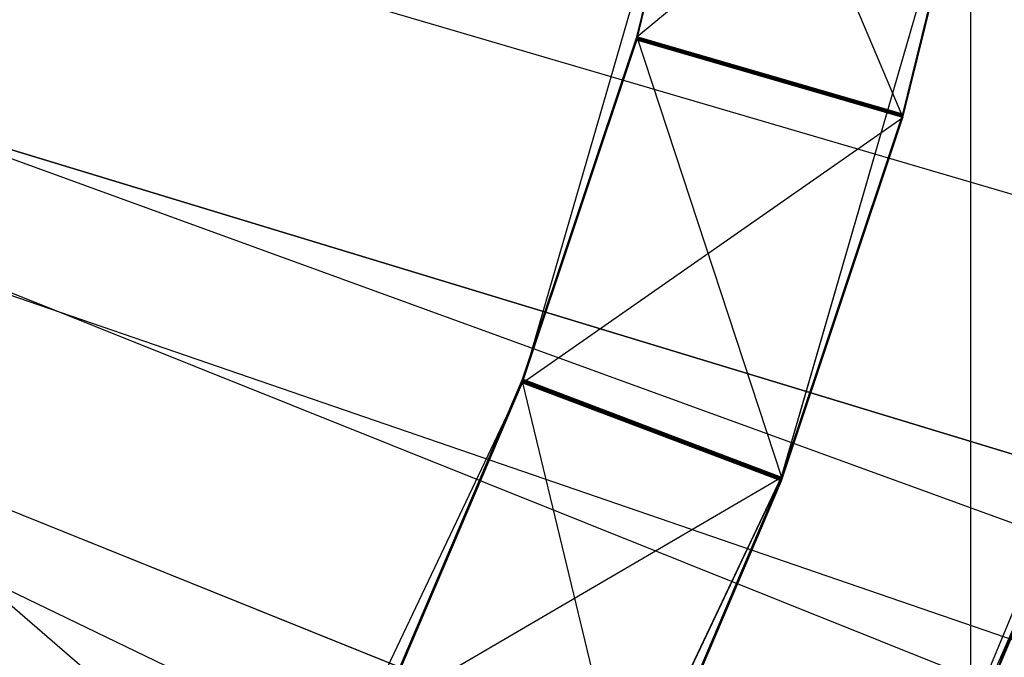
# Model space of a CAD drawing. Extents: x 0.1 to 16.1, y -7.1 to 6.9.
# Tile 77 of 118: x 8.812 to 9.007, y -0.476 to -0.35. Entities that reach past the tile are written whole.
import ezdxf

# ---------------------------------------------------------------- set-up
doc = ezdxf.new("R2010")
doc.units = 0
doc.header["$LTSCALE"] = 2.54
doc.layers.get('0').update_dxf_attribs({"color": 13, "linetype": 'CONTINUOUS'})

# ---------------------------------------------------------------- blocks, each defined once
blk = doc.blocks.new('DROPS_WOOD_A_PM_STL')
at = {"color": 0}
for p, q in [((9.30713, -0.89497, 43.32072), (8.38, -0.09497, 43.40977)), ((9.30713, -0.89497, 43.32072), (8.38, -0.09497, 43.40977)), ((9.00035, -0.89918, 26.30931), (9.00035, -0.09918, 26.3089)), ((9.00035, -0.89918, 26.30931), (9.00035, -0.09918, 26.3089)), ((9.00035, -0.90529, 14.45133), (9.00035, -0.10529, 14.45092)), ((9.00035, -0.90529, 14.45133), (9.00035, -0.10529, 14.45092)), ((8.91132, -0.42163, 12.40181), (8.95112, -0.28419, 12.40174)), ((8.91132, -0.42163, 12.40181), (8.95112, -0.28419, 12.40174)), ((8.93399, -0.35298, 13.82279), (8.95112, -0.28346, 13.82275)), ((8.93399, -0.35298, 13.82279), (8.95112, -0.28346, 13.82275)), ((8.93399, -0.35304, 13.70437), (8.95112, -0.28352, 13.70433)), ((8.93399, -0.35304, 13.70437), (8.95112, -0.28352, 13.70433)), ((8.93399, -0.3531, 13.58595), (8.95112, -0.28358, 13.58592)), ((8.93399, -0.3531, 13.58595), (8.95112, -0.28358, 13.58592)), ((8.93399, -0.35316, 13.46753), (8.95112, -0.28364, 13.4675)), ((8.93399, -0.35316, 13.46753), (8.95112, -0.28364, 13.4675)), ((8.93399, -0.35322, 13.34912), (8.95112, -0.2837, 13.34908)), ((8.93399, -0.35322, 13.34912), (8.95112, -0.2837, 13.34908)), ((8.93399, -0.35328, 13.2307), (8.95112, -0.28376, 13.23066)), ((8.93399, -0.35328, 13.2307), (8.95112, -0.28376, 13.23066)), ((8.93399, -0.35334, 13.11228), (8.95112, -0.28382, 13.11225)), ((8.93399, -0.35334, 13.11228), (8.95112, -0.28382, 13.11225)), ((8.93399, -0.3534, 12.99386), (8.95112, -0.28388, 12.99383)), ((8.93399, -0.3534, 12.99386), (8.95112, -0.28388, 12.99383)), ((8.93399, -0.35347, 12.87544), (8.95112, -0.28395, 12.87541)), ((8.93399, -0.35347, 12.87544), (8.95112, -0.28395, 12.87541)), ((8.93399, -0.35353, 12.75703), (8.95112, -0.28401, 12.75699)), ((8.93399, -0.35353, 12.75703), (8.95112, -0.28401, 12.75699)), ((8.93399, -0.35359, 12.63861), (8.95112, -0.28407, 12.63857)), ((8.93399, -0.35359, 12.63861), (8.95112, -0.28407, 12.63857)), ((8.93399, -0.35365, 12.52019), (8.95112, -0.28413, 12.52016)), ((8.93399, -0.35365, 12.52019), (8.95112, -0.28413, 12.52016)), ((8.95112, -0.28419, 12.40174), (8.98683, -0.36897, 12.48288)), ((8.95112, -0.28419, 12.40174), (8.98683, -0.36897, 12.48288)), ((10.2328, -0.80803, 13.79912), (8.51534, -0.28584, 14.34885)), ((10.2328, -0.80803, 13.79912), (8.51534, -0.28584, 14.34885)), ((8.93399, -0.35298, 13.82279), (9.00503, -0.29442, 13.90386)), ((8.93399, -0.35298, 13.82279), (9.00503, -0.29442, 13.90386)), ((8.96275, -0.44026, 14.09454), (9.00503, -0.29432, 14.09446)), ((8.96275, -0.44026, 14.09454), (9.00503, -0.29432, 14.09446)), ((8.96275, -0.44036, 13.90393), (9.00503, -0.29442, 13.90386)), ((8.96275, -0.44036, 13.90393), (9.00503, -0.29442, 13.90386)), ((8.98683, -0.3683, 13.78548), (9.00503, -0.29448, 13.78544)), ((8.98683, -0.3683, 13.78548), (9.00503, -0.29448, 13.78544)), ((8.98683, -0.36836, 13.66706), (9.00503, -0.29454, 13.66702)), ((8.98683, -0.36836, 13.66706), (9.00503, -0.29454, 13.66702)), ((8.98683, -0.36842, 13.54864), (9.00503, -0.2946, 13.54861)), ((8.98683, -0.36842, 13.54864), (9.00503, -0.2946, 13.54861)), ((8.98683, -0.36849, 13.43022), (9.00503, -0.29466, 13.43019)), ((8.98683, -0.36849, 13.43022), (9.00503, -0.29466, 13.43019)), ((8.98683, -0.36855, 13.31181), (9.00503, -0.29472, 13.31177)), ((8.98683, -0.36855, 13.31181), (9.00503, -0.29472, 13.31177)), ((8.98683, -0.36861, 13.19339), (9.00503, -0.29479, 13.19335)), ((8.98683, -0.36861, 13.19339), (9.00503, -0.29479, 13.19335)), ((8.98683, -0.36867, 13.07497), (9.00503, -0.29485, 13.07493)), ((8.98683, -0.36867, 13.07497), (9.00503, -0.29485, 13.07493)), ((8.98683, -0.36873, 12.95655), (9.00503, -0.29491, 12.95652)), ((8.98683, -0.36873, 12.95655), (9.00503, -0.29491, 12.95652)), ((8.98683, -0.36879, 12.83814), (9.00503, -0.29497, 12.8381)), ((8.98683, -0.36879, 12.83814), (9.00503, -0.29497, 12.8381)), ((8.98683, -0.36885, 12.71972), (9.00503, -0.29503, 12.71968)), ((8.98683, -0.36885, 12.71972), (9.00503, -0.29503, 12.71968)), ((8.98683, -0.36891, 12.6013), (9.00503, -0.29509, 12.60126)), ((8.98683, -0.36891, 12.6013), (9.00503, -0.29509, 12.60126)), ((8.98683, -0.36897, 12.48288), (9.00503, -0.29515, 12.48284)), ((8.98683, -0.36897, 12.48288), (9.00503, -0.29515, 12.48284)), ((10.2079, -0.88494, 13.79916), (8.51031, -0.3014, 14.34886)), ((10.2079, -0.88494, 13.79916), (8.51031, -0.3014, 14.34886)), ((8.60877, -0.304, 2.32319), (9.13026, -0.49375, 2.43078)), ((8.60877, -0.304, 2.32319), (9.13026, -0.49375, 2.43078)), ((10.16759, -0.99317, 13.79922), (8.50216, -0.32328, 14.34887)), ((10.16759, -0.99317, 13.79922), (8.50216, -0.32328, 14.34887)), ((8.91132, -0.42089, 13.82282), (8.93399, -0.35298, 13.82279)), ((8.91132, -0.42089, 13.82282), (8.93399, -0.35298, 13.82279)), ((8.91132, -0.42095, 13.70441), (8.93399, -0.35304, 13.70437)), ((8.91132, -0.42095, 13.70441), (8.93399, -0.35304, 13.70437)), ((8.91132, -0.42101, 13.58599), (8.93399, -0.3531, 13.58595)), ((8.91132, -0.42101, 13.58599), (8.93399, -0.3531, 13.58595)), ((8.91132, -0.42108, 13.46757), (8.93399, -0.35316, 13.46753)), ((8.91132, -0.42108, 13.46757), (8.93399, -0.35316, 13.46753)), ((8.91132, -0.42114, 13.34915), (8.93399, -0.35322, 13.34912)), ((8.91132, -0.42114, 13.34915), (8.93399, -0.35322, 13.34912)), ((8.91132, -0.4212, 13.23073), (8.93399, -0.35328, 13.2307)), ((8.91132, -0.4212, 13.23073), (8.93399, -0.35328, 13.2307)), ((8.91132, -0.42126, 13.11232), (8.93399, -0.35334, 13.11228)), ((8.91132, -0.42126, 13.11232), (8.93399, -0.35334, 13.11228)), ((8.91132, -0.42132, 12.9939), (8.93399, -0.3534, 12.99386)), ((8.91132, -0.42132, 12.9939), (8.93399, -0.3534, 12.99386)), ((8.91132, -0.42138, 12.87548), (8.93399, -0.35347, 12.87544)), ((8.91132, -0.42138, 12.87548), (8.93399, -0.35347, 12.87544)), ((8.91132, -0.42144, 12.75706), (8.93399, -0.35353, 12.75703)), ((8.91132, -0.42144, 12.75706), (8.93399, -0.35353, 12.75703)), ((8.91132, -0.4215, 12.63864), (8.93399, -0.35359, 12.63861)), ((8.91132, -0.4215, 12.63864), (8.93399, -0.35359, 12.63861)), ((8.91132, -0.42156, 12.52023), (8.93399, -0.35365, 12.52019)), ((8.91132, -0.42156, 12.52023), (8.93399, -0.35365, 12.52019)), ((8.98683, -0.3683, 13.78548), (8.93399, -0.35298, 13.82279)), ((8.98683, -0.3683, 13.78548), (8.93399, -0.35298, 13.82279)), ((8.93399, -0.35298, 13.82279), (8.96275, -0.44036, 13.90393)), ((8.93399, -0.35298, 13.82279), (8.96275, -0.44036, 13.90393)), ((8.98683, -0.36836, 13.66706), (8.93399, -0.35304, 13.70437)), ((8.98683, -0.36836, 13.66706), (8.93399, -0.35304, 13.70437)), ((8.98683, -0.3683, 13.78548), (8.93399, -0.35304, 13.70437)), ((8.98683, -0.3683, 13.78548), (8.93399, -0.35304, 13.70437)), ((8.98683, -0.36842, 13.54864), (8.93399, -0.3531, 13.58595)), ((8.98683, -0.36842, 13.54864), (8.93399, -0.3531, 13.58595)), ((8.98683, -0.36836, 13.66706), (8.93399, -0.3531, 13.58595)), ((8.98683, -0.36836, 13.66706), (8.93399, -0.3531, 13.58595)), ((8.98683, -0.36849, 13.43022), (8.93399, -0.35316, 13.46753)), ((8.98683, -0.36849, 13.43022), (8.93399, -0.35316, 13.46753)), ((8.98683, -0.36842, 13.54864), (8.93399, -0.35316, 13.46753)), ((8.98683, -0.36842, 13.54864), (8.93399, -0.35316, 13.46753)), ((8.98683, -0.36855, 13.31181), (8.93399, -0.35322, 13.34912)), ((8.98683, -0.36855, 13.31181), (8.93399, -0.35322, 13.34912)), ((8.98683, -0.36849, 13.43022), (8.93399, -0.35322, 13.34912)), ((8.98683, -0.36849, 13.43022), (8.93399, -0.35322, 13.34912)), ((8.98683, -0.36861, 13.19339), (8.93399, -0.35328, 13.2307)), ((8.98683, -0.36861, 13.19339), (8.93399, -0.35328, 13.2307)), ((8.98683, -0.36855, 13.31181), (8.93399, -0.35328, 13.2307)), ((8.98683, -0.36855, 13.31181), (8.93399, -0.35328, 13.2307)), ((8.98683, -0.36867, 13.07497), (8.93399, -0.35334, 13.11228)), ((8.98683, -0.36867, 13.07497), (8.93399, -0.35334, 13.11228)), ((8.98683, -0.36861, 13.19339), (8.93399, -0.35334, 13.11228)), ((8.98683, -0.36861, 13.19339), (8.93399, -0.35334, 13.11228)), ((8.98683, -0.36873, 12.95655), (8.93399, -0.3534, 12.99386)), ((8.98683, -0.36873, 12.95655), (8.93399, -0.3534, 12.99386)), ((8.98683, -0.36867, 13.07497), (8.93399, -0.3534, 12.99386)), ((8.98683, -0.36867, 13.07497), (8.93399, -0.3534, 12.99386)), ((8.98683, -0.36879, 12.83814), (8.93399, -0.35347, 12.87544)), ((8.98683, -0.36879, 12.83814), (8.93399, -0.35347, 12.87544)), ((8.98683, -0.36873, 12.95655), (8.93399, -0.35347, 12.87544)), ((8.98683, -0.36873, 12.95655), (8.93399, -0.35347, 12.87544)), ((8.98683, -0.36885, 12.71972), (8.93399, -0.35353, 12.75703)), ((8.98683, -0.36885, 12.71972), (8.93399, -0.35353, 12.75703)), ((8.98683, -0.36879, 12.83814), (8.93399, -0.35353, 12.75703)), ((8.98683, -0.36879, 12.83814), (8.93399, -0.35353, 12.75703)), ((8.98683, -0.36891, 12.6013), (8.93399, -0.35359, 12.63861)), ((8.98683, -0.36891, 12.6013), (8.93399, -0.35359, 12.63861)), ((8.98683, -0.36885, 12.71972), (8.93399, -0.35359, 12.63861)), ((8.98683, -0.36885, 12.71972), (8.93399, -0.35359, 12.63861)), ((8.98683, -0.36897, 12.48288), (8.93399, -0.35365, 12.52019)), ((8.98683, -0.36891, 12.6013), (8.93399, -0.35365, 12.52019)), ((8.98683, -0.36897, 12.48288), (8.93399, -0.35365, 12.52019)), ((8.98683, -0.36891, 12.6013), (8.93399, -0.35365, 12.52019)), ((8.58698, -0.35569, 2.32321), (9.08698, -0.59643, 2.43084)), ((8.58698, -0.35569, 2.32321), (9.08698, -0.59643, 2.43084)), ((8.77921, -0.36605, 14.30008), (9.03936, -0.44514, 14.24012)), ((8.77921, -0.36605, 14.30008), (9.03936, -0.44514, 14.24012)), ((8.91132, -0.42163, 12.40181), (8.98683, -0.36897, 12.48288)), ((8.91132, -0.42163, 12.40181), (8.98683, -0.36897, 12.48288)), ((8.96275, -0.44042, 13.78552), (8.98683, -0.3683, 13.78548)), ((8.96275, -0.44042, 13.78552), (8.98683, -0.3683, 13.78548)), ((8.96275, -0.44048, 13.6671), (8.98683, -0.36836, 13.66706)), ((8.96275, -0.44048, 13.6671), (8.98683, -0.36836, 13.66706)), ((8.96275, -0.44054, 13.54868), (8.98683, -0.36842, 13.54864)), ((8.96275, -0.44054, 13.54868), (8.98683, -0.36842, 13.54864)), ((8.96275, -0.4406, 13.43026), (8.98683, -0.36849, 13.43022)), ((8.96275, -0.4406, 13.43026), (8.98683, -0.36849, 13.43022)), ((8.96275, -0.44066, 13.31184), (8.98683, -0.36855, 13.31181)), ((8.96275, -0.44066, 13.31184), (8.98683, -0.36855, 13.31181)), ((8.96275, -0.44073, 13.19343), (8.98683, -0.36861, 13.19339)), ((8.96275, -0.44073, 13.19343), (8.98683, -0.36861, 13.19339)), ((8.96275, -0.44079, 13.07501), (8.98683, -0.36867, 13.07497)), ((8.96275, -0.44079, 13.07501), (8.98683, -0.36867, 13.07497)), ((8.96275, -0.44085, 12.95659), (8.98683, -0.36873, 12.95655)), ((8.96275, -0.44085, 12.95659), (8.98683, -0.36873, 12.95655)), ((8.96275, -0.44091, 12.83817), (8.98683, -0.36879, 12.83814)), ((8.96275, -0.44091, 12.83817), (8.98683, -0.36879, 12.83814)), ((8.96275, -0.44097, 12.71975), (8.98683, -0.36885, 12.71972)), ((8.96275, -0.44097, 12.71975), (8.98683, -0.36885, 12.71972)), ((8.96275, -0.44103, 12.60134), (8.98683, -0.36891, 12.6013)), ((8.96275, -0.44103, 12.60134), (8.98683, -0.36891, 12.6013)), ((8.96275, -0.44109, 12.48292), (8.98683, -0.36897, 12.48288)), ((8.96275, -0.44109, 12.48292), (8.98683, -0.36897, 12.48288)), ((8.99361, -0.50991, 14.08562), (9.03022, -0.41423, 14.08558)), ((8.99361, -0.50991, 14.08562), (9.03022, -0.41423, 14.08558)), ((8.97022, -0.55994, 12.40188), (9.03022, -0.41509, 12.40181)), ((8.97022, -0.55994, 12.40188), (9.03022, -0.41509, 12.40181)), ((8.99361, -0.50991, 14.08562), (9.03022, -0.41509, 12.40181)), ((8.99361, -0.50991, 14.08562), (9.03022, -0.41509, 12.40181)), ((8.84998, -0.55089, 12.40187), (8.91132, -0.42163, 12.40181)), ((8.84998, -0.55089, 12.40187), (8.91132, -0.42163, 12.40181)), ((8.88325, -0.48676, 13.82286), (8.91132, -0.42089, 13.82282)), ((8.88325, -0.48676, 13.82286), (8.91132, -0.42089, 13.82282)), ((8.88325, -0.48682, 13.70444), (8.91132, -0.42095, 13.70441)), ((8.88325, -0.48682, 13.70444), (8.91132, -0.42095, 13.70441)), ((8.88325, -0.48689, 13.58602), (8.91132, -0.42101, 13.58599)), ((8.88325, -0.48689, 13.58602), (8.91132, -0.42101, 13.58599)), ((8.88325, -0.48695, 13.4676), (8.91132, -0.42108, 13.46757)), ((8.88325, -0.48695, 13.4676), (8.91132, -0.42108, 13.46757)), ((8.88325, -0.48701, 13.34919), (8.91132, -0.42114, 13.34915)), ((8.88325, -0.48701, 13.34919), (8.91132, -0.42114, 13.34915)), ((8.88325, -0.48707, 13.23077), (8.91132, -0.4212, 13.23073)), ((8.88325, -0.48707, 13.23077), (8.91132, -0.4212, 13.23073)), ((8.88325, -0.48713, 13.11235), (8.91132, -0.42126, 13.11232)), ((8.88325, -0.48713, 13.11235), (8.91132, -0.42126, 13.11232)), ((8.88325, -0.48719, 12.99393), (8.91132, -0.42132, 12.9939)), ((8.88325, -0.48719, 12.99393), (8.91132, -0.42132, 12.9939)), ((8.88325, -0.48725, 12.87551), (8.91132, -0.42138, 12.87548)), ((8.88325, -0.48725, 12.87551), (8.91132, -0.42138, 12.87548)), ((8.88325, -0.48731, 12.7571), (8.91132, -0.42144, 12.75706)), ((8.88325, -0.48731, 12.7571), (8.91132, -0.42144, 12.75706)), ((8.88325, -0.48737, 12.63868), (8.91132, -0.4215, 12.63864)), ((8.88325, -0.48737, 12.63868), (8.91132, -0.4215, 12.63864)), ((8.88325, -0.48743, 12.52026), (8.91132, -0.42156, 12.52023)), ((8.88325, -0.48743, 12.52026), (8.91132, -0.42156, 12.52023)), ((8.96275, -0.44042, 13.78552), (8.91132, -0.42089, 13.82282)), ((8.96275, -0.44042, 13.78552), (8.91132, -0.42089, 13.82282)), ((8.91132, -0.42089, 13.82282), (8.96275, -0.44036, 13.90393)), ((8.91132, -0.42089, 13.82282), (8.96275, -0.44036, 13.90393)), ((8.96275, -0.44048, 13.6671), (8.91132, -0.42095, 13.70441)), ((8.96275, -0.44048, 13.6671), (8.91132, -0.42095, 13.70441)), ((8.96275, -0.44042, 13.78552), (8.91132, -0.42095, 13.70441)), ((8.96275, -0.44042, 13.78552), (8.91132, -0.42095, 13.70441)), ((8.96275, -0.44054, 13.54868), (8.91132, -0.42101, 13.58599)), ((8.96275, -0.44054, 13.54868), (8.91132, -0.42101, 13.58599)), ((8.96275, -0.44048, 13.6671), (8.91132, -0.42101, 13.58599)), ((8.96275, -0.44048, 13.6671), (8.91132, -0.42101, 13.58599)), ((8.96275, -0.4406, 13.43026), (8.91132, -0.42108, 13.46757)), ((8.96275, -0.4406, 13.43026), (8.91132, -0.42108, 13.46757)), ((8.96275, -0.44054, 13.54868), (8.91132, -0.42108, 13.46757)), ((8.96275, -0.44054, 13.54868), (8.91132, -0.42108, 13.46757)), ((8.96275, -0.44066, 13.31184), (8.91132, -0.42114, 13.34915)), ((8.96275, -0.44066, 13.31184), (8.91132, -0.42114, 13.34915)), ((8.96275, -0.4406, 13.43026), (8.91132, -0.42114, 13.34915)), ((8.96275, -0.4406, 13.43026), (8.91132, -0.42114, 13.34915)), ((8.96275, -0.44073, 13.19343), (8.91132, -0.4212, 13.23073)), ((8.96275, -0.44073, 13.19343), (8.91132, -0.4212, 13.23073)), ((8.96275, -0.44066, 13.31184), (8.91132, -0.4212, 13.23073)), ((8.96275, -0.44066, 13.31184), (8.91132, -0.4212, 13.23073)), ((8.96275, -0.44079, 13.07501), (8.91132, -0.42126, 13.11232)), ((8.96275, -0.44079, 13.07501), (8.91132, -0.42126, 13.11232)), ((8.96275, -0.44073, 13.19343), (8.91132, -0.42126, 13.11232)), ((8.96275, -0.44073, 13.19343), (8.91132, -0.42126, 13.11232)), ((8.96275, -0.44085, 12.95659), (8.91132, -0.42132, 12.9939)), ((8.96275, -0.44085, 12.95659), (8.91132, -0.42132, 12.9939)), ((8.96275, -0.44079, 13.07501), (8.91132, -0.42132, 12.9939)), ((8.96275, -0.44079, 13.07501), (8.91132, -0.42132, 12.9939)), ((8.96275, -0.44091, 12.83817), (8.91132, -0.42138, 12.87548)), ((8.96275, -0.44091, 12.83817), (8.91132, -0.42138, 12.87548)), ((8.96275, -0.44085, 12.95659), (8.91132, -0.42138, 12.87548)), ((8.96275, -0.44085, 12.95659), (8.91132, -0.42138, 12.87548)), ((8.96275, -0.44097, 12.71975), (8.91132, -0.42144, 12.75706)), ((8.96275, -0.44097, 12.71975), (8.91132, -0.42144, 12.75706)), ((8.96275, -0.44091, 12.83817), (8.91132, -0.42144, 12.75706)), ((8.96275, -0.44091, 12.83817), (8.91132, -0.42144, 12.75706)), ((8.96275, -0.44103, 12.60134), (8.91132, -0.4215, 12.63864)), ((8.96275, -0.44103, 12.60134), (8.91132, -0.4215, 12.63864)), ((8.96275, -0.44097, 12.71975), (8.91132, -0.4215, 12.63864)), ((8.96275, -0.44097, 12.71975), (8.91132, -0.4215, 12.63864)), ((8.96275, -0.44109, 12.48292), (8.91132, -0.42156, 12.52023)), ((8.96275, -0.44103, 12.60134), (8.91132, -0.42156, 12.52023)), ((8.96275, -0.44109, 12.48292), (8.91132, -0.42156, 12.52023)), ((8.96275, -0.44103, 12.60134), (8.91132, -0.42156, 12.52023)), ((8.91132, -0.42163, 12.40181), (8.93295, -0.51104, 12.48296)), ((8.91132, -0.42163, 12.40181), (8.96275, -0.44109, 12.48292)), ((8.91132, -0.42163, 12.40181), (8.96275, -0.44109, 12.48292)), ((8.91132, -0.42163, 12.40181), (8.93295, -0.51104, 12.48296)), ((9.0103, -0.52764, 14.24017), (8.75803, -0.42619, 14.30011)), ((9.0103, -0.52764, 14.24017), (8.75803, -0.42619, 14.30011)), ((8.88325, -0.48676, 13.82286), (8.96275, -0.44036, 13.90393)), ((8.88325, -0.48676, 13.82286), (8.96275, -0.44036, 13.90393)), ((8.89762, -0.57753, 14.09461), (8.96275, -0.44026, 14.09454)), ((8.89762, -0.57753, 14.09461), (8.96275, -0.44026, 14.09454)), ((8.89762, -0.57763, 13.904), (8.96275, -0.44036, 13.90393)), ((8.89762, -0.57763, 13.904), (8.96275, -0.44036, 13.90393)), ((8.93295, -0.51037, 13.78555), (8.96275, -0.44042, 13.78552)), ((8.93295, -0.51037, 13.78555), (8.96275, -0.44042, 13.78552)), ((8.93295, -0.51043, 13.66713), (8.96275, -0.44048, 13.6671)), ((8.93295, -0.51043, 13.66713), (8.96275, -0.44048, 13.6671)), ((8.93295, -0.51049, 13.54872), (8.96275, -0.44054, 13.54868)), ((8.93295, -0.51049, 13.54872), (8.96275, -0.44054, 13.54868)), ((8.93295, -0.51055, 13.4303), (8.96275, -0.4406, 13.43026)), ((8.93295, -0.51055, 13.4303), (8.96275, -0.4406, 13.43026)), ((8.93295, -0.51061, 13.31188), (8.96275, -0.44066, 13.31184)), ((8.93295, -0.51061, 13.31188), (8.96275, -0.44066, 13.31184)), ((8.93295, -0.51067, 13.19346), (8.96275, -0.44073, 13.19343)), ((8.93295, -0.51067, 13.19346), (8.96275, -0.44073, 13.19343)), ((8.93295, -0.51073, 13.07504), (8.96275, -0.44079, 13.07501)), ((8.93295, -0.51073, 13.07504), (8.96275, -0.44079, 13.07501)), ((8.93295, -0.51079, 12.95663), (8.96275, -0.44085, 12.95659)), ((8.93295, -0.51079, 12.95663), (8.96275, -0.44085, 12.95659)), ((8.93295, -0.51085, 12.83821), (8.96275, -0.44091, 12.83817)), ((8.93295, -0.51085, 12.83821), (8.96275, -0.44091, 12.83817)), ((8.93295, -0.51092, 12.71979), (8.96275, -0.44097, 12.71975)), ((8.93295, -0.51092, 12.71979), (8.96275, -0.44097, 12.71975)), ((8.93295, -0.51098, 12.60137), (8.96275, -0.44103, 12.60134)), ((8.93295, -0.51098, 12.60137), (8.96275, -0.44103, 12.60134)), ((8.93295, -0.51104, 12.48296), (8.96275, -0.44109, 12.48292)), ((8.93295, -0.51104, 12.48296), (8.96275, -0.44109, 12.48292)), ((8.96275, -0.44026, 14.09454), (8.96275, -0.44036, 13.90393)), ((8.96275, -0.44026, 14.09454), (8.96275, -0.44036, 13.90393)), ((8.96805, -0.5633, 14.08565), (9.01886, -0.44728, 13.92225)), ((8.96805, -0.5633, 14.08565), (9.01886, -0.44728, 13.92225)), ((9.01886, -0.44728, 13.92225), (8.98017, -0.53907, 13.92229)), ((9.01886, -0.44728, 13.92225), (8.98017, -0.53907, 13.92229))]:
    blk.add_line(p, q, dxfattribs=at)

msp = doc.modelspace()

# ---------------------------------------------------------------- linework, layer by layer
at = {"color": 0}
for p, q in [((8.6315, -0.27355, 2.19687), (9.17794, -0.43395, 2.27948)), ((8.6315, -0.27355, 2.19687), (9.17794, -0.43395, 2.27948)), ((8.61361, -0.32524, 2.19689), (9.14232, -0.53685, 2.27954)), ((8.61361, -0.32524, 2.19689), (9.14232, -0.53685, 2.27954))]:
    msp.add_line(p, q, dxfattribs=at)

# ---------------------------------------------------------------- block references
msp.add_blockref('DROPS_WOOD_A_PM_STL', (0, 0), dxfattribs=at)

doc.saveas('drawing.dxf')
